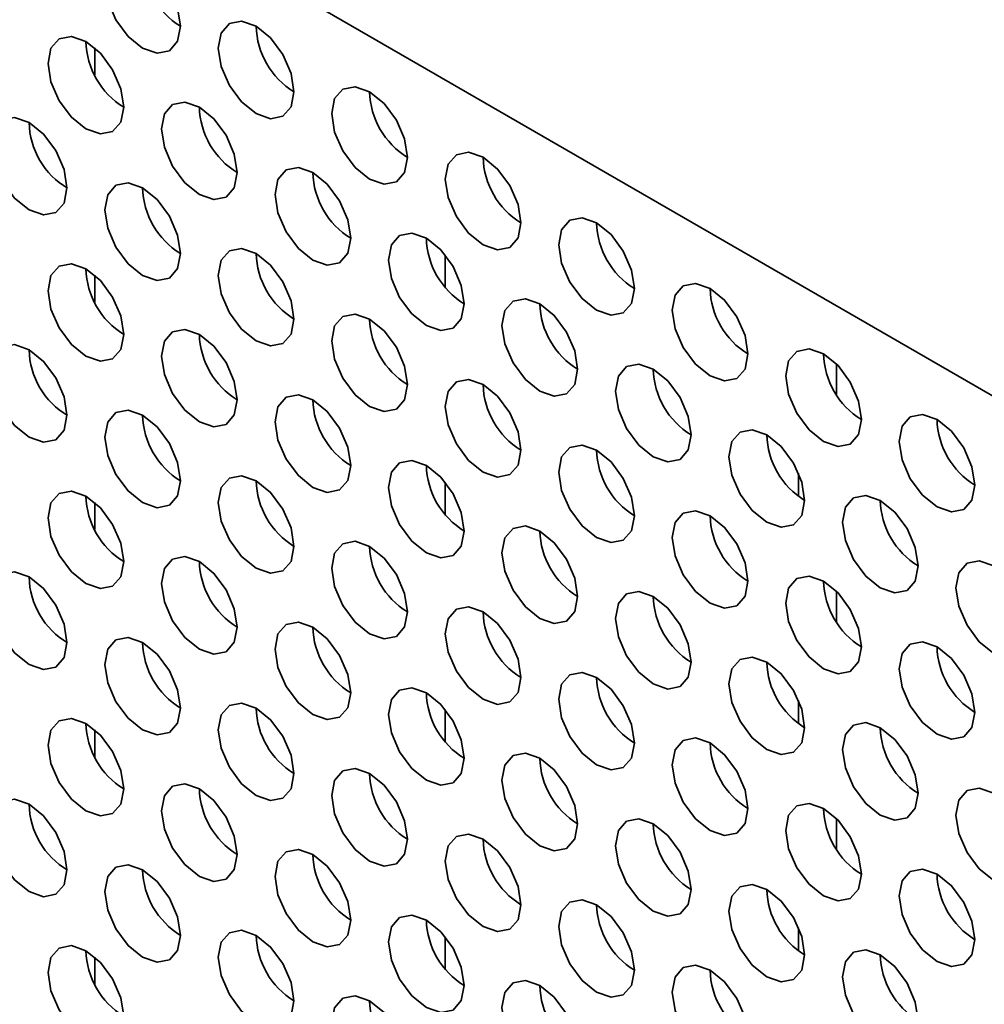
# Model space of a CAD drawing. Header units: millimetres. Extents: x 2 to 1120, y -2 to 861.
# Tile 146 of 226: x 763 to 769, y 647 to 653. Entities that reach past the tile are written whole.
import ezdxf

# ---------------------------------------------------------------- set-up
doc = ezdxf.new("R2010")
doc.units = ezdxf.units.MM

msp = doc.modelspace()

# ---------------------------------------------------------------- linework, layer by layer
at = {"color": 7, "linetype": 'Continuous', "lineweight": 35}
for p, q in [((786.5261, 640.6189), (749.1006, 662.2241)), ((765.8355, 651.2741), (765.8355, 651.4734)), ((765.8355, 649.8588), (765.8355, 650.058)), ((765.8355, 648.4434), (765.8355, 648.6427)), ((765.8355, 647.0281), (765.8355, 647.2274))]:
    msp.add_line(p, q, dxfattribs=at)
at = {"color": 8, "linetype": 'Continuous', "lineweight": 35}
for p, q in [((763.6521, 652.5945), (763.6521, 652.7626)), ((763.6521, 651.1791), (763.6521, 651.3472)), ((768.2726, 650.6061), (768.2726, 650.7944)), ((768.0369, 649.9703), (768.0369, 650.1145)), ((763.6521, 649.7638), (763.6521, 649.9319)), ((768.2726, 649.1907), (768.2726, 649.379)), ((768.0369, 648.5549), (768.0369, 648.6991)), ((763.6521, 648.3484), (763.6521, 648.5166)), ((768.2726, 647.7754), (768.2726, 647.9637)), ((768.0369, 647.1396), (768.0369, 647.2838)), ((763.6521, 646.9331), (763.6521, 647.1012))]:
    msp.add_line(p, q, dxfattribs=at)
at = {"color": 7, "linetype": 'Continuous', "lineweight": 35, "flags": 128}
for points in [[(764.1855, 652.8978), (764.1676, 653.0123), (764.1165, 653.1301), (764.04, 653.2333), (763.9498, 653.3061), (763.8596, 653.3374), (763.7832, 653.3226), (763.7321, 653.2638), (763.7141, 653.17), (763.7321, 653.0554), (763.7832, 652.9376), (763.8596, 652.8345), (763.9498, 652.7617), (764.04, 652.7304), (764.1165, 652.7452), (764.1676, 652.804), (764.1855, 652.8978)], [(764.8926, 652.4896), (764.8747, 652.6041), (764.8236, 652.7219), (764.7471, 652.8251), (764.6569, 652.8979), (764.5667, 652.9292), (764.4903, 652.9144), (764.4392, 652.8555), (764.4212, 652.7617), (764.4392, 652.6472), (764.4903, 652.5294), (764.5667, 652.4263), (764.6569, 652.3535), (764.7471, 652.3221), (764.8236, 652.337), (764.8747, 652.3958), (764.8926, 652.4896)], [(763.832, 652.3942), (763.814, 652.5088), (763.763, 652.6266), (763.6865, 652.7297), (763.5963, 652.8025), (763.5061, 652.8339), (763.4296, 652.819), (763.3785, 652.7602), (763.3606, 652.6664), (763.3785, 652.5519), (763.4296, 652.4341), (763.5061, 652.3309), (763.5963, 652.2581), (763.6865, 652.2268), (763.763, 652.2416), (763.814, 652.3004), (763.832, 652.3942)], [(765.5998, 652.0814), (765.5818, 652.1959), (765.5307, 652.3137), (765.4543, 652.4169), (765.3641, 652.4897), (765.2739, 652.521), (765.1974, 652.5062), (765.1463, 652.4473), (765.1284, 652.3535), (765.1463, 652.239), (765.1974, 652.1212), (765.2739, 652.0181), (765.3641, 651.9453), (765.4543, 651.9139), (765.5307, 651.9288), (765.5818, 651.9876), (765.5998, 652.0814)], [(764.5391, 651.986), (764.5212, 652.1006), (764.4701, 652.2184), (764.3936, 652.3215), (764.3034, 652.3943), (764.2132, 652.4256), (764.1367, 652.4108), (764.0856, 652.352), (764.0677, 652.2582), (764.0856, 652.1437), (764.1367, 652.0259), (764.2132, 651.9227), (764.3034, 651.8499), (764.3936, 651.8186), (764.4701, 651.8334), (764.5212, 651.8922), (764.5391, 651.986)], [(763.4784, 651.8907), (763.4605, 652.0052), (763.4094, 652.123), (763.3329, 652.2261), (763.2427, 652.2989), (763.1525, 652.3303), (763.0761, 652.3154), (763.025, 652.2566), (763.007, 652.1628), (763.025, 652.0483), (763.0761, 651.9305), (763.1525, 651.8274), (763.2427, 651.7546), (763.3329, 651.7232), (763.4094, 651.7381), (763.4605, 651.7969), (763.4784, 651.8907)], [(766.3069, 651.6732), (766.2889, 651.7877), (766.2378, 651.9055), (766.1614, 652.0087), (766.0712, 652.0815), (765.981, 652.1128), (765.9045, 652.0979), (765.8534, 652.0391), (765.8355, 651.9453), (765.8534, 651.8308), (765.9045, 651.713), (765.981, 651.6099), (766.0712, 651.5371), (766.1614, 651.5057), (766.2378, 651.5206), (766.2889, 651.5794), (766.3069, 651.6732)], [(765.2462, 651.5778), (765.2283, 651.6924), (765.1772, 651.8102), (765.1007, 651.9133), (765.0105, 651.9861), (764.9203, 652.0174), (764.8438, 652.0026), (764.7927, 651.9438), (764.7748, 651.85), (764.7927, 651.7355), (764.8438, 651.6177), (764.9203, 651.5145), (765.0105, 651.4417), (765.1007, 651.4104), (765.1772, 651.4252), (765.2283, 651.484), (765.2462, 651.5778)], [(764.1855, 651.4825), (764.1676, 651.597), (764.1165, 651.7148), (764.04, 651.8179), (763.9498, 651.8907), (763.8596, 651.9221), (763.7832, 651.9072), (763.7321, 651.8484), (763.7141, 651.7546), (763.7321, 651.6401), (763.7832, 651.5223), (763.8596, 651.4192), (763.9498, 651.3464), (764.04, 651.315), (764.1165, 651.3299), (764.1676, 651.3887), (764.1855, 651.4825)], [(767.014, 651.265), (766.996, 651.3795), (766.9449, 651.4973), (766.8685, 651.6005), (766.7783, 651.6732), (766.6881, 651.7046), (766.6116, 651.6897), (766.5605, 651.6309), (766.5426, 651.5371), (766.5605, 651.4226), (766.6116, 651.3048), (766.6881, 651.2017), (766.7783, 651.1289), (766.8685, 651.0975), (766.9449, 651.1124), (766.996, 651.1712), (767.014, 651.265)], [(765.9533, 651.1696), (765.9354, 651.2842), (765.8843, 651.402), (765.8078, 651.5051), (765.7176, 651.5779), (765.6274, 651.6092), (765.5509, 651.5944), (765.4998, 651.5356), (765.4819, 651.4418), (765.4998, 651.3273), (765.5509, 651.2095), (765.6274, 651.1063), (765.7176, 651.0335), (765.8078, 651.0022), (765.8843, 651.017), (765.9354, 651.0758), (765.9533, 651.1696)], [(764.8926, 651.0743), (764.8747, 651.1888), (764.8236, 651.3066), (764.7471, 651.4097), (764.6569, 651.4825), (764.5667, 651.5139), (764.4903, 651.499), (764.4392, 651.4402), (764.4212, 651.3464), (764.4392, 651.2319), (764.4903, 651.1141), (764.5667, 651.011), (764.6569, 650.9382), (764.7471, 650.9068), (764.8236, 650.9217), (764.8747, 650.9805), (764.8926, 651.0743)], [(763.832, 650.9789), (763.814, 651.0934), (763.763, 651.2112), (763.6865, 651.3144), (763.5963, 651.3872), (763.5061, 651.4185), (763.4296, 651.4037), (763.3785, 651.3448), (763.3606, 651.251), (763.3785, 651.1365), (763.4296, 651.0187), (763.5061, 650.9156), (763.5963, 650.8428), (763.6865, 650.8114), (763.763, 650.8263), (763.814, 650.8851), (763.832, 650.9789)], [(767.7211, 650.8568), (767.7031, 650.9713), (767.652, 651.0891), (767.5756, 651.1923), (767.4854, 651.265), (767.3952, 651.2964), (767.3187, 651.2815), (767.2676, 651.2227), (767.2497, 651.1289), (767.2676, 651.0144), (767.3187, 650.8966), (767.3952, 650.7935), (767.4854, 650.7207), (767.5756, 650.6893), (767.652, 650.7042), (767.7031, 650.763), (767.7211, 650.8568)], [(766.6604, 650.7614), (766.6425, 650.8759), (766.5914, 650.9937), (766.5149, 651.0969), (766.4247, 651.1697), (766.3345, 651.201), (766.258, 651.1862), (766.207, 651.1274), (766.189, 651.0336), (766.207, 650.9191), (766.258, 650.8013), (766.3345, 650.6981), (766.4247, 650.6253), (766.5149, 650.594), (766.5914, 650.6088), (766.6425, 650.6676), (766.6604, 650.7614)], [(765.5998, 650.6661), (765.5818, 650.7806), (765.5307, 650.8984), (765.4543, 651.0015), (765.3641, 651.0743), (765.2739, 651.1057), (765.1974, 651.0908), (765.1463, 651.032), (765.1284, 650.9382), (765.1463, 650.8237), (765.1974, 650.7059), (765.2739, 650.6027), (765.3641, 650.53), (765.4543, 650.4986), (765.5307, 650.5135), (765.5818, 650.5723), (765.5998, 650.6661)], [(764.5391, 650.5707), (764.5212, 650.6852), (764.4701, 650.803), (764.3936, 650.9062), (764.3034, 650.979), (764.2132, 651.0103), (764.1367, 650.9955), (764.0856, 650.9366), (764.0677, 650.8428), (764.0856, 650.7283), (764.1367, 650.6105), (764.2132, 650.5074), (764.3034, 650.4346), (764.3936, 650.4032), (764.4701, 650.4181), (764.5212, 650.4769), (764.5391, 650.5707)], [(763.4784, 650.4753), (763.4605, 650.5899), (763.4094, 650.7077), (763.3329, 650.8108), (763.2427, 650.8836), (763.1525, 650.9149), (763.0761, 650.9001), (763.025, 650.8413), (763.007, 650.7475), (763.025, 650.633), (763.0761, 650.5152), (763.1525, 650.412), (763.2427, 650.3392), (763.3329, 650.3079), (763.4094, 650.3227), (763.4605, 650.3815), (763.4784, 650.4753)], [(768.4282, 650.4486), (768.4102, 650.5631), (768.3591, 650.6809), (768.2827, 650.7841), (768.1925, 650.8568), (768.1023, 650.8882), (768.0258, 650.8733), (767.9747, 650.8145), (767.9568, 650.7207), (767.9747, 650.6062), (768.0258, 650.4884), (768.1023, 650.3853), (768.1925, 650.3125), (768.2827, 650.2811), (768.3591, 650.296), (768.4102, 650.3548), (768.4282, 650.4486)], [(767.3675, 650.3532), (767.3496, 650.4677), (767.2985, 650.5855), (767.222, 650.6887), (767.1318, 650.7615), (767.0416, 650.7928), (766.9652, 650.778), (766.9141, 650.7192), (766.8961, 650.6254), (766.9141, 650.5108), (766.9652, 650.3931), (767.0416, 650.2899), (767.1318, 650.2171), (767.222, 650.1858), (767.2985, 650.2006), (767.3496, 650.2594), (767.3675, 650.3532)], [(766.3069, 650.2579), (766.2889, 650.3724), (766.2378, 650.4902), (766.1614, 650.5933), (766.0712, 650.6661), (765.981, 650.6975), (765.9045, 650.6826), (765.8534, 650.6238), (765.8355, 650.53), (765.8534, 650.4155), (765.9045, 650.2977), (765.981, 650.1945), (766.0712, 650.1218), (766.1614, 650.0904), (766.2378, 650.1053), (766.2889, 650.1641), (766.3069, 650.2579)], [(765.2462, 650.1625), (765.2283, 650.277), (765.1772, 650.3948), (765.1007, 650.498), (765.0105, 650.5708), (764.9203, 650.6021), (764.8438, 650.5872), (764.7927, 650.5284), (764.7748, 650.4346), (764.7927, 650.3201), (764.8438, 650.2023), (764.9203, 650.0992), (765.0105, 650.0264), (765.1007, 649.995), (765.1772, 650.0099), (765.2283, 650.0687), (765.2462, 650.1625)], [(764.1855, 650.0671), (764.1676, 650.1817), (764.1165, 650.2995), (764.04, 650.4026), (763.9498, 650.4754), (763.8596, 650.5067), (763.7832, 650.4919), (763.7321, 650.4331), (763.7141, 650.3393), (763.7321, 650.2248), (763.7832, 650.107), (763.8596, 650.0038), (763.9498, 649.931), (764.04, 649.8997), (764.1165, 649.9145), (764.1676, 649.9733), (764.1855, 650.0671)], [(769.1353, 650.0404), (769.1173, 650.1549), (769.0663, 650.2727), (768.9898, 650.3758), (768.8996, 650.4486), (768.8094, 650.48), (768.7329, 650.4651), (768.6818, 650.4063), (768.6639, 650.3125), (768.6818, 650.198), (768.7329, 650.0802), (768.8094, 649.9771), (768.8996, 649.9043), (768.9898, 649.8729), (769.0663, 649.8878), (769.1173, 649.9466), (769.1353, 650.0404)], [(768.0746, 649.945), (768.0567, 650.0595), (768.0056, 650.1773), (767.9291, 650.2805), (767.8389, 650.3533), (767.7487, 650.3846), (767.6723, 650.3698), (767.6212, 650.311), (767.6032, 650.2172), (767.6212, 650.1026), (767.6723, 649.9848), (767.7487, 649.8817), (767.8389, 649.8089), (767.9291, 649.7776), (768.0056, 649.7924), (768.0567, 649.8512), (768.0746, 649.945)], [(767.014, 649.8497), (766.996, 649.9642), (766.9449, 650.082), (766.8685, 650.1851), (766.7783, 650.2579), (766.6881, 650.2893), (766.6116, 650.2744), (766.5605, 650.2156), (766.5426, 650.1218), (766.5605, 650.0073), (766.6116, 649.8895), (766.6881, 649.7863), (766.7783, 649.7136), (766.8685, 649.6822), (766.9449, 649.6971), (766.996, 649.7559), (767.014, 649.8497)], [(765.9533, 649.7543), (765.9354, 649.8688), (765.8843, 649.9866), (765.8078, 650.0898), (765.7176, 650.1625), (765.6274, 650.1939), (765.5509, 650.179), (765.4998, 650.1202), (765.4819, 650.0264), (765.4998, 649.9119), (765.5509, 649.7941), (765.6274, 649.691), (765.7176, 649.6182), (765.8078, 649.5868), (765.8843, 649.6017), (765.9354, 649.6605), (765.9533, 649.7543)], [(764.8926, 649.6589), (764.8747, 649.7735), (764.8236, 649.8913), (764.7471, 649.9944), (764.6569, 650.0672), (764.5667, 650.0985), (764.4903, 650.0837), (764.4392, 650.0249), (764.4212, 649.9311), (764.4392, 649.8166), (764.4903, 649.6988), (764.5667, 649.5956), (764.6569, 649.5228), (764.7471, 649.4915), (764.8236, 649.5063), (764.8747, 649.5651), (764.8926, 649.6589)], [(763.832, 649.5636), (763.814, 649.6781), (763.763, 649.7959), (763.6865, 649.899), (763.5963, 649.9718), (763.5061, 650.0032), (763.4296, 649.9883), (763.3785, 649.9295), (763.3606, 649.8357), (763.3785, 649.7212), (763.4296, 649.6034), (763.5061, 649.5003), (763.5963, 649.4275), (763.6865, 649.3961), (763.763, 649.411), (763.814, 649.4698), (763.832, 649.5636)], [(768.7817, 649.5368), (768.7638, 649.6513), (768.7127, 649.7691), (768.6362, 649.8723), (768.546, 649.9451), (768.4558, 649.9764), (768.3794, 649.9616), (768.3283, 649.9028), (768.3103, 649.809), (768.3283, 649.6944), (768.3794, 649.5766), (768.4558, 649.4735), (768.546, 649.4007), (768.6362, 649.3694), (768.7127, 649.3842), (768.7638, 649.443), (768.7817, 649.5368)], [(767.7211, 649.4415), (767.7031, 649.556), (767.652, 649.6738), (767.5756, 649.7769), (767.4854, 649.8497), (767.3952, 649.8811), (767.3187, 649.8662), (767.2676, 649.8074), (767.2497, 649.7136), (767.2676, 649.5991), (767.3187, 649.4813), (767.3952, 649.3781), (767.4854, 649.3053), (767.5756, 649.274), (767.652, 649.2889), (767.7031, 649.3477), (767.7211, 649.4415)], [(766.6604, 649.3461), (766.6425, 649.4606), (766.5914, 649.5784), (766.5149, 649.6816), (766.4247, 649.7543), (766.3345, 649.7857), (766.258, 649.7708), (766.207, 649.712), (766.189, 649.6182), (766.207, 649.5037), (766.258, 649.3859), (766.3345, 649.2828), (766.4247, 649.21), (766.5149, 649.1786), (766.5914, 649.1935), (766.6425, 649.2523), (766.6604, 649.3461)], [(765.5998, 649.2507), (765.5818, 649.3652), (765.5307, 649.483), (765.4543, 649.5862), (765.3641, 649.659), (765.2739, 649.6903), (765.1974, 649.6755), (765.1463, 649.6167), (765.1284, 649.5229), (765.1463, 649.4084), (765.1974, 649.2906), (765.2739, 649.1874), (765.3641, 649.1146), (765.4543, 649.0833), (765.5307, 649.0981), (765.5818, 649.1569), (765.5998, 649.2507)], [(764.5391, 649.1554), (764.5212, 649.2699), (764.4701, 649.3877), (764.3936, 649.4908), (764.3034, 649.5636), (764.2132, 649.595), (764.1367, 649.5801), (764.0856, 649.5213), (764.0677, 649.4275), (764.0856, 649.313), (764.1367, 649.1952), (764.2132, 649.092), (764.3034, 649.0193), (764.3936, 648.9879), (764.4701, 649.0028), (764.5212, 649.0616), (764.5391, 649.1554)], [(769.4888, 649.1286), (769.4709, 649.2431), (769.4198, 649.3609), (769.3433, 649.4641), (769.2531, 649.5369), (769.1629, 649.5682), (769.0865, 649.5534), (769.0354, 649.4946), (769.0174, 649.4008), (769.0354, 649.2862), (769.0865, 649.1684), (769.1629, 649.0653), (769.2531, 648.9925), (769.3433, 648.9612), (769.4198, 648.976), (769.4709, 649.0348), (769.4888, 649.1286)], [(763.4784, 649.06), (763.4605, 649.1745), (763.4094, 649.2923), (763.3329, 649.3955), (763.2427, 649.4683), (763.1525, 649.4996), (763.0761, 649.4848), (763.025, 649.4259), (763.007, 649.3321), (763.025, 649.2176), (763.0761, 649.0998), (763.1525, 648.9967), (763.2427, 648.9239), (763.3329, 648.8925), (763.4094, 648.9074), (763.4605, 648.9662), (763.4784, 649.06)], [(768.4282, 649.0333), (768.4102, 649.1478), (768.3591, 649.2656), (768.2827, 649.3687), (768.1925, 649.4415), (768.1023, 649.4729), (768.0258, 649.458), (767.9747, 649.3992), (767.9568, 649.3054), (767.9747, 649.1909), (768.0258, 649.0731), (768.1023, 648.9699), (768.1925, 648.8971), (768.2827, 648.8658), (768.3591, 648.8806), (768.4102, 648.9395), (768.4282, 649.0333)], [(767.3675, 648.9379), (767.3496, 649.0524), (767.2985, 649.1702), (767.222, 649.2734), (767.1318, 649.3461), (767.0416, 649.3775), (766.9652, 649.3626), (766.9141, 649.3038), (766.8961, 649.21), (766.9141, 649.0955), (766.9652, 648.9777), (767.0416, 648.8746), (767.1318, 648.8018), (767.222, 648.7704), (767.2985, 648.7853), (767.3496, 648.8441), (767.3675, 648.9379)], [(766.3069, 648.8425), (766.2889, 648.957), (766.2378, 649.0748), (766.1614, 649.178), (766.0712, 649.2508), (765.981, 649.2821), (765.9045, 649.2673), (765.8534, 649.2085), (765.8355, 649.1147), (765.8534, 649.0001), (765.9045, 648.8824), (765.981, 648.7792), (766.0712, 648.7064), (766.1614, 648.6751), (766.2378, 648.6899), (766.2889, 648.7487), (766.3069, 648.8425)], [(765.2462, 648.7472), (765.2283, 648.8617), (765.1772, 648.9795), (765.1007, 649.0826), (765.0105, 649.1554), (764.9203, 649.1868), (764.8438, 649.1719), (764.7927, 649.1131), (764.7748, 649.0193), (764.7927, 648.9048), (764.8438, 648.787), (764.9203, 648.6838), (765.0105, 648.6111), (765.1007, 648.5797), (765.1772, 648.5946), (765.2283, 648.6534), (765.2462, 648.7472)], [(764.1855, 648.6518), (764.1676, 648.7663), (764.1165, 648.8841), (764.04, 648.9873), (763.9498, 649.0601), (763.8596, 649.0914), (763.7832, 649.0765), (763.7321, 649.0177), (763.7141, 648.9239), (763.7321, 648.8094), (763.7832, 648.6916), (763.8596, 648.5885), (763.9498, 648.5157), (764.04, 648.4843), (764.1165, 648.4992), (764.1676, 648.558), (764.1855, 648.6518)], [(769.1353, 648.6251), (769.1173, 648.7396), (769.0663, 648.8574), (768.9898, 648.9605), (768.8996, 649.0333), (768.8094, 649.0647), (768.7329, 649.0498), (768.6818, 648.991), (768.6639, 648.8972), (768.6818, 648.7827), (768.7329, 648.6649), (768.8094, 648.5617), (768.8996, 648.4889), (768.9898, 648.4576), (769.0663, 648.4724), (769.1173, 648.5312), (769.1353, 648.6251)], [(768.0746, 648.5297), (768.0567, 648.6442), (768.0056, 648.762), (767.9291, 648.8651), (767.8389, 648.9379), (767.7487, 648.9693), (767.6723, 648.9544), (767.6212, 648.8956), (767.6032, 648.8018), (767.6212, 648.6873), (767.6723, 648.5695), (767.7487, 648.4664), (767.8389, 648.3936), (767.9291, 648.3622), (768.0056, 648.3771), (768.0567, 648.4359), (768.0746, 648.5297)], [(767.014, 648.4343), (766.996, 648.5488), (766.9449, 648.6666), (766.8685, 648.7698), (766.7783, 648.8426), (766.6881, 648.8739), (766.6116, 648.8591), (766.5605, 648.8003), (766.5426, 648.7065), (766.5605, 648.5919), (766.6116, 648.4741), (766.6881, 648.371), (766.7783, 648.2982), (766.8685, 648.2669), (766.9449, 648.2817), (766.996, 648.3405), (767.014, 648.4343)], [(765.9533, 648.339), (765.9354, 648.4535), (765.8843, 648.5713), (765.8078, 648.6744), (765.7176, 648.7472), (765.6274, 648.7786), (765.5509, 648.7637), (765.4998, 648.7049), (765.4819, 648.6111), (765.4998, 648.4966), (765.5509, 648.3788), (765.6274, 648.2756), (765.7176, 648.2029), (765.8078, 648.1715), (765.8843, 648.1864), (765.9354, 648.2452), (765.9533, 648.339)], [(764.8926, 648.2436), (764.8747, 648.3581), (764.8236, 648.4759), (764.7471, 648.5791), (764.6569, 648.6518), (764.5667, 648.6832), (764.4903, 648.6683), (764.4392, 648.6095), (764.4212, 648.5157), (764.4392, 648.4012), (764.4903, 648.2834), (764.5667, 648.1803), (764.6569, 648.1075), (764.7471, 648.0761), (764.8236, 648.091), (764.8747, 648.1498), (764.8926, 648.2436)], [(763.832, 648.1482), (763.814, 648.2628), (763.763, 648.3806), (763.6865, 648.4837), (763.5963, 648.5565), (763.5061, 648.5878), (763.4296, 648.573), (763.3785, 648.5142), (763.3606, 648.4204), (763.3785, 648.3059), (763.4296, 648.1881), (763.5061, 648.0849), (763.5963, 648.0121), (763.6865, 647.9808), (763.763, 647.9956), (763.814, 648.0544), (763.832, 648.1482)], [(768.7817, 648.1215), (768.7638, 648.236), (768.7127, 648.3538), (768.6362, 648.4569), (768.546, 648.5297), (768.4558, 648.5611), (768.3794, 648.5462), (768.3283, 648.4874), (768.3103, 648.3936), (768.3283, 648.2791), (768.3794, 648.1613), (768.4558, 648.0582), (768.546, 647.9854), (768.6362, 647.954), (768.7127, 647.9689), (768.7638, 648.0277), (768.7817, 648.1215)], [(767.7211, 648.0261), (767.7031, 648.1406), (767.652, 648.2584), (767.5756, 648.3616), (767.4854, 648.4344), (767.3952, 648.4657), (767.3187, 648.4509), (767.2676, 648.3921), (767.2497, 648.2983), (767.2676, 648.1837), (767.3187, 648.0659), (767.3952, 647.9628), (767.4854, 647.89), (767.5756, 647.8587), (767.652, 647.8735), (767.7031, 647.9323), (767.7211, 648.0261)], [(766.6604, 647.9308), (766.6425, 648.0453), (766.5914, 648.1631), (766.5149, 648.2662), (766.4247, 648.339), (766.3345, 648.3704), (766.258, 648.3555), (766.207, 648.2967), (766.189, 648.2029), (766.207, 648.0884), (766.258, 647.9706), (766.3345, 647.8674), (766.4247, 647.7946), (766.5149, 647.7633), (766.5914, 647.7782), (766.6425, 647.837), (766.6604, 647.9308)], [(765.5998, 647.8354), (765.5818, 647.9499), (765.5307, 648.0677), (765.4543, 648.1709), (765.3641, 648.2436), (765.2739, 648.275), (765.1974, 648.2601), (765.1463, 648.2013), (765.1284, 648.1075), (765.1463, 647.993), (765.1974, 647.8752), (765.2739, 647.7721), (765.3641, 647.6993), (765.4543, 647.6679), (765.5307, 647.6828), (765.5818, 647.7416), (765.5998, 647.8354)], [(764.5391, 647.74), (764.5212, 647.8545), (764.4701, 647.9723), (764.3936, 648.0755), (764.3034, 648.1483), (764.2132, 648.1796), (764.1367, 648.1648), (764.0856, 648.106), (764.0677, 648.0122), (764.0856, 647.8977), (764.1367, 647.7799), (764.2132, 647.6767), (764.3034, 647.6039), (764.3936, 647.5726), (764.4701, 647.5874), (764.5212, 647.6462), (764.5391, 647.74)], [(769.4888, 647.7133), (769.4709, 647.8278), (769.4198, 647.9456), (769.3433, 648.0487), (769.2531, 648.1215), (769.1629, 648.1529), (769.0865, 648.138), (769.0354, 648.0792), (769.0174, 647.9854), (769.0354, 647.8709), (769.0865, 647.7531), (769.1629, 647.65), (769.2531, 647.5772), (769.3433, 647.5458), (769.4198, 647.5607), (769.4709, 647.6195), (769.4888, 647.7133)], [(763.4784, 647.6447), (763.4605, 647.7592), (763.4094, 647.877), (763.3329, 647.9801), (763.2427, 648.0529), (763.1525, 648.0843), (763.0761, 648.0694), (763.025, 648.0106), (763.007, 647.9168), (763.025, 647.8023), (763.0761, 647.6845), (763.1525, 647.5813), (763.2427, 647.5086), (763.3329, 647.4772), (763.4094, 647.4921), (763.4605, 647.5509), (763.4784, 647.6447)], [(768.4282, 647.6179), (768.4102, 647.7324), (768.3591, 647.8502), (768.2827, 647.9534), (768.1925, 648.0262), (768.1023, 648.0575), (768.0258, 648.0427), (767.9747, 647.9839), (767.9568, 647.8901), (767.9747, 647.7755), (768.0258, 647.6577), (768.1023, 647.5546), (768.1925, 647.4818), (768.2827, 647.4505), (768.3591, 647.4653), (768.4102, 647.5241), (768.4282, 647.6179)], [(767.3675, 647.5226), (767.3496, 647.6371), (767.2985, 647.7549), (767.222, 647.858), (767.1318, 647.9308), (767.0416, 647.9622), (766.9652, 647.9473), (766.9141, 647.8885), (766.8961, 647.7947), (766.9141, 647.6802), (766.9652, 647.5624), (767.0416, 647.4592), (767.1318, 647.3864), (767.222, 647.3551), (767.2985, 647.3699), (767.3496, 647.4288), (767.3675, 647.5226)], [(766.3069, 647.4272), (766.2889, 647.5417), (766.2378, 647.6595), (766.1614, 647.7627), (766.0712, 647.8354), (765.981, 647.8668), (765.9045, 647.8519), (765.8534, 647.7931), (765.8355, 647.6993), (765.8534, 647.5848), (765.9045, 647.467), (765.981, 647.3639), (766.0712, 647.2911), (766.1614, 647.2597), (766.2378, 647.2746), (766.2889, 647.3334), (766.3069, 647.4272)], [(765.2462, 647.3318), (765.2283, 647.4463), (765.1772, 647.5641), (765.1007, 647.6673), (765.0105, 647.7401), (764.9203, 647.7714), (764.8438, 647.7566), (764.7927, 647.6978), (764.7748, 647.604), (764.7927, 647.4894), (764.8438, 647.3717), (764.9203, 647.2685), (765.0105, 647.1957), (765.1007, 647.1644), (765.1772, 647.1792), (765.2283, 647.238), (765.2462, 647.3318)], [(764.1855, 647.2365), (764.1676, 647.351), (764.1165, 647.4688), (764.04, 647.5719), (763.9498, 647.6447), (763.8596, 647.6761), (763.7832, 647.6612), (763.7321, 647.6024), (763.7141, 647.5086), (763.7321, 647.3941), (763.7832, 647.2763), (763.8596, 647.1731), (763.9498, 647.1004), (764.04, 647.069), (764.1165, 647.0839), (764.1676, 647.1427), (764.1855, 647.2365)], [(769.1353, 647.2097), (769.1173, 647.3242), (769.0663, 647.442), (768.9898, 647.5452), (768.8996, 647.618), (768.8094, 647.6493), (768.7329, 647.6345), (768.6818, 647.5757), (768.6639, 647.4818), (768.6818, 647.3673), (768.7329, 647.2495), (768.8094, 647.1464), (768.8996, 647.0736), (768.9898, 647.0422), (769.0663, 647.0571), (769.1173, 647.1159), (769.1353, 647.2097)], [(768.0746, 647.1144), (768.0567, 647.2289), (768.0056, 647.3467), (767.9291, 647.4498), (767.8389, 647.5226), (767.7487, 647.554), (767.6723, 647.5391), (767.6212, 647.4803), (767.6032, 647.3865), (767.6212, 647.272), (767.6723, 647.1542), (767.7487, 647.051), (767.8389, 646.9782), (767.9291, 646.9469), (768.0056, 646.9617), (768.0567, 647.0205), (768.0746, 647.1144)], [(767.014, 647.019), (766.996, 647.1335), (766.9449, 647.2513), (766.8685, 647.3544), (766.7783, 647.4272), (766.6881, 647.4586), (766.6116, 647.4437), (766.5605, 647.3849), (766.5426, 647.2911), (766.5605, 647.1766), (766.6116, 647.0588), (766.6881, 646.9557), (766.7783, 646.8829), (766.8685, 646.8515), (766.9449, 646.8664), (766.996, 646.9252), (767.014, 647.019)], [(765.9533, 646.9236), (765.9354, 647.0381), (765.8843, 647.1559), (765.8078, 647.2591), (765.7176, 647.3319), (765.6274, 647.3632), (765.5509, 647.3484), (765.4998, 647.2896), (765.4819, 647.1958), (765.4998, 647.0812), (765.5509, 646.9634), (765.6274, 646.8603), (765.7176, 646.7875), (765.8078, 646.7562), (765.8843, 646.771), (765.9354, 646.8298), (765.9533, 646.9236)], [(764.8926, 646.8283), (764.8747, 646.9428), (764.8236, 647.0606), (764.7471, 647.1637), (764.6569, 647.2365), (764.5667, 647.2679), (764.4903, 647.253), (764.4392, 647.1942), (764.4212, 647.1004), (764.4392, 646.9859), (764.4903, 646.8681), (764.5667, 646.7649), (764.6569, 646.6922), (764.7471, 646.6608), (764.8236, 646.6757), (764.8747, 646.7345), (764.8926, 646.8283)], [(763.832, 646.7329), (763.814, 646.8474), (763.763, 646.9652), (763.6865, 647.0684), (763.5963, 647.1411), (763.5061, 647.1725), (763.4296, 647.1576), (763.3785, 647.0988), (763.3606, 647.005), (763.3785, 646.8905), (763.4296, 646.7727), (763.5061, 646.6696), (763.5963, 646.5968), (763.6865, 646.5654), (763.763, 646.5803), (763.814, 646.6391), (763.832, 646.7329)], [(768.7817, 646.7061), (768.7638, 646.8207), (768.7127, 646.9385), (768.6362, 647.0416), (768.546, 647.1144), (768.4558, 647.1457), (768.3794, 647.1309), (768.3283, 647.0721), (768.3103, 646.9783), (768.3283, 646.8638), (768.3794, 646.746), (768.4558, 646.6428), (768.546, 646.57), (768.6362, 646.5387), (768.7127, 646.5535), (768.7638, 646.6123), (768.7817, 646.7061)], [(767.7211, 646.6108), (767.7031, 646.7253), (767.652, 646.8431), (767.5756, 646.9462), (767.4854, 647.019), (767.3952, 647.0504), (767.3187, 647.0355), (767.2676, 646.9767), (767.2497, 646.8829), (767.2676, 646.7684), (767.3187, 646.6506), (767.3952, 646.5475), (767.4854, 646.4747), (767.5756, 646.4433), (767.652, 646.4582), (767.7031, 646.517), (767.7211, 646.6108)], [(766.6604, 646.5154), (766.6425, 646.6299), (766.5914, 646.7477), (766.5149, 646.8509), (766.4247, 646.9237), (766.3345, 646.955), (766.258, 646.9402), (766.207, 646.8814), (766.189, 646.7876), (766.207, 646.673), (766.258, 646.5552), (766.3345, 646.4521), (766.4247, 646.3793), (766.5149, 646.348), (766.5914, 646.3628), (766.6425, 646.4216), (766.6604, 646.5154)], [(765.5998, 646.4201), (765.5818, 646.5346), (765.5307, 646.6524), (765.4543, 646.7555), (765.3641, 646.8283), (765.2739, 646.8597), (765.1974, 646.8448), (765.1463, 646.786), (765.1284, 646.6922), (765.1463, 646.5777), (765.1974, 646.4599), (765.2739, 646.3567), (765.3641, 646.2839), (765.4543, 646.2526), (765.5307, 646.2675), (765.5818, 646.3263), (765.5998, 646.4201)]]:
    msp.add_lwpolyline(points, dxfattribs=at)
at = {"color": 7, "linetype": 'Continuous', "lineweight": 35}
for centre, radius, start, end in [((764.4453, 653.3199), 0.4957, 181.60056, 238.39406), ((765.1524, 652.9117), 0.4957, 181.60056, 238.39406), ((764.0917, 652.8163), 0.4957, 181.60056, 238.39406), ((765.8595, 652.5035), 0.4957, 181.60056, 238.39406), ((764.7989, 652.4081), 0.4957, 181.60056, 238.39406), ((763.7293, 652.3078), 0.4866, 181.03846, 239.52774), ((766.5666, 652.0953), 0.4957, 181.60056, 238.39406), ((765.506, 651.9999), 0.4957, 181.60056, 238.39406), ((764.4453, 651.9046), 0.4957, 181.60056, 238.39406), ((767.2737, 651.6871), 0.4957, 181.60056, 238.39406), ((766.2131, 651.5917), 0.4957, 181.60056, 238.39406), ((765.1524, 651.4964), 0.4957, 181.60056, 238.39406), ((764.0917, 651.401), 0.4957, 181.60056, 238.39406), ((767.9808, 651.2789), 0.4957, 181.60056, 238.39406), ((766.9202, 651.1835), 0.4957, 181.60056, 238.39406), ((765.8595, 651.0882), 0.4957, 181.60056, 238.39406), ((764.7989, 650.9928), 0.4957, 181.60056, 238.39406), ((763.7293, 650.8924), 0.4866, 181.03846, 239.52774), ((768.6879, 650.8707), 0.4957, 181.60056, 238.39406), ((767.6273, 650.7753), 0.4957, 181.60056, 238.39406), ((766.5666, 650.68), 0.4957, 181.60056, 238.39406), ((765.506, 650.5846), 0.4957, 181.60056, 238.39406), ((764.4453, 650.4892), 0.4957, 181.60056, 238.39406), ((769.3951, 650.4625), 0.4957, 181.60056, 238.39406), ((768.3344, 650.3671), 0.4957, 181.60056, 238.39406), ((767.2737, 650.2718), 0.4957, 181.60056, 238.39406), ((766.2131, 650.1764), 0.4957, 181.60056, 238.39406), ((765.1524, 650.081), 0.4957, 181.60056, 238.39406), ((764.0917, 649.9857), 0.4957, 181.60056, 238.39406), ((769.0415, 649.9589), 0.4957, 181.60056, 238.39406), ((767.9808, 649.8636), 0.4957, 181.60056, 238.39406), ((766.9202, 649.7682), 0.4957, 181.60056, 238.39406), ((765.8595, 649.6728), 0.4957, 181.60056, 238.39406), ((764.7989, 649.5775), 0.4957, 181.60056, 238.39406), ((763.7293, 649.4771), 0.4866, 181.03846, 239.52774), ((768.6879, 649.4553), 0.4957, 181.60056, 238.39406), ((767.6273, 649.36), 0.4957, 181.60056, 238.39406), ((766.5666, 649.2646), 0.4957, 181.60056, 238.39406), ((765.506, 649.1693), 0.4957, 181.60056, 238.39406), ((764.4453, 649.0739), 0.4957, 181.60056, 238.39406), ((769.3951, 649.0471), 0.4957, 181.60056, 238.39406), ((768.3344, 648.9518), 0.4957, 181.60056, 238.39406), ((767.2737, 648.8564), 0.4957, 181.60056, 238.39406), ((766.2131, 648.7611), 0.4957, 181.60056, 238.39406), ((765.1524, 648.6657), 0.4957, 181.60056, 238.39406), ((764.0917, 648.5703), 0.4957, 181.60056, 238.39406), ((769.0415, 648.5436), 0.4957, 181.60056, 238.39406), ((767.9808, 648.4482), 0.4957, 181.60056, 238.39406), ((766.9202, 648.3529), 0.4957, 181.60056, 238.39406), ((765.8595, 648.2575), 0.4957, 181.60056, 238.39406), ((764.7989, 648.1621), 0.4957, 181.60056, 238.39406), ((763.7293, 648.0617), 0.4866, 181.03846, 239.52774), ((768.6879, 648.04), 0.4957, 181.60056, 238.39406), ((767.6273, 647.9446), 0.4957, 181.60056, 238.39406), ((766.5666, 647.8493), 0.4957, 181.60056, 238.39406), ((765.506, 647.7539), 0.4957, 181.60056, 238.39406), ((764.4453, 647.6586), 0.4957, 181.60056, 238.39406), ((769.3951, 647.6318), 0.4957, 181.60056, 238.39406), ((768.3344, 647.5364), 0.4957, 181.60056, 238.39406), ((767.2737, 647.4411), 0.4957, 181.60056, 238.39406), ((766.2131, 647.3457), 0.4957, 181.60056, 238.39406), ((765.1524, 647.2504), 0.4957, 181.60056, 238.39406), ((764.0917, 647.155), 0.4957, 181.60056, 238.39406), ((769.0415, 647.1282), 0.4957, 181.60056, 238.39406), ((767.9808, 647.0329), 0.4957, 181.60056, 238.39406), ((766.9202, 646.9375), 0.4957, 181.60056, 238.39406), ((765.8595, 646.8422), 0.4957, 181.60056, 238.39406)]:
    msp.add_arc(centre, radius, start, end, dxfattribs=at)

doc.saveas('drawing.dxf')
